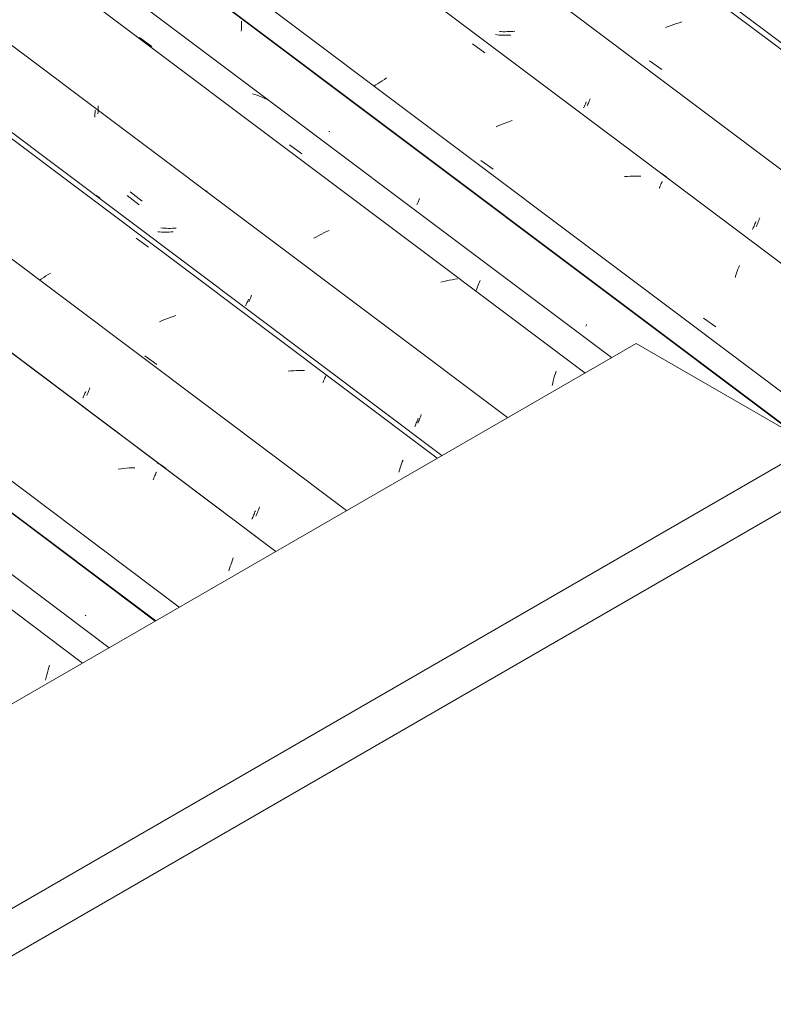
# Model space of a CAD drawing. Header units: metres. Extents: x 6.5 to 21.8, y 0.9 to 11.2.
# Tile 100 of 112: x 12.739 to 13.325, y 8.804 to 9.571. Entities that reach past the tile are written whole.
import ezdxf

# ---------------------------------------------------------------- set-up
doc = ezdxf.new("R2010")
doc.units = ezdxf.units.M
doc.layers.add('A-GLAZ-CWMG', color=7, linetype='Continuous', lineweight=5)
doc.layers.add('A-ROOF', color=7, linetype='Continuous', lineweight=5)

# ---------------------------------------------------------------- blocks, each defined once
blk = doc.blocks.new('FP_74-ISO_02')
at = {"layer": 'A-GLAZ-CWMG'}
blk.add_line((12.78754, 9.07002), (11.38259, 10.12451), dxfattribs=at)
blk = doc.blocks.new('Rectangular Mullion - Telha Fibrocimento - Ondulada-1908998-ISO_02')
at = {"layer": 'A-GLAZ-CWMG', "true_color": 0xc0c0c0}
h = blk.add_hatch(dxfattribs=at)
h.set_pattern_fill('FP_8', color=9, style=0, pattern_type=2)
h.set_pattern_definition([(324.891, (13.775, 7.792), (0.265783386, -0.181650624), [0.0134, -0.23027, 0.0134, -1.53]), (324.891, (13.775, 7.792), (0.265783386, -0.181650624), [-0.25708, -0.23027, 0.0134, -0.47395, -0.81225]), (324.891, (13.775, 7.792), (0.265783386, -0.181650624), [-0.97469, 0.0134, -0.23027, 0.0134, -0.55517]), (324.891, (13.775, 7.792), (0.265783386, -0.181650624), [-1.232, -0.14905, 0.0134, -0.39272]), (140.006, (13.875, 7.724), (-0.190442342, 0.14933683), [0.00716, -0.12294, 0.00716, -0.8168]), (140.006, (13.875, 7.724), (-0.190442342, 0.14933683), [-0.13725, -0.12294, 0.00716, -0.25304, -0.43366]), (140.006, (13.875, 7.724), (-0.190442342, 0.14933683), [-0.52039, 0.00716, -0.12294, 0.00716, -0.29641]), (140.006, (13.875, 7.724), (-0.190442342, 0.14933683), [-0.65764, -0.07958, 0.00716, -0.20967]), (150.438, (13.908, 7.711), (-0.075347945, 0.0323101), [0.0063, -0.10828, 0.0063, -0.71941]), (150.438, (13.908, 7.711), (-0.075347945, 0.0323101), [-0.12089, -0.10828, 0.0063, -0.22287, -0.38195]), (150.438, (13.908, 7.711), (-0.075347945, 0.0323101), [-0.45834, 0.0063, -0.10828, 0.0063, -0.26106]), (150.438, (13.908, 7.711), (-0.075347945, 0.0323101), [-0.57923, -0.07009, 0.0063, -0.18467])])
h.paths.add_polyline_path([(12.84422, 9.10275), (12.84451, 9.10292), (12.81509, 9.12461)])
at = {"layer": 'A-GLAZ-CWMG'}
for p, q in [((12.84422, 9.10275), (11.43927, 10.15724)), ((12.84451, 9.10292), (11.43957, 10.15741))]:
    blk.add_line(p, q, dxfattribs=at)
blk.add_blockref('FP_74-ISO_02', (0, 0), dxfattribs=at)
blk = doc.blocks.new('FP_88-ISO_02')
at = {"layer": 'A-GLAZ-CWMG'}
blk.add_line((12.80823, 9.08197), (11.31661, 10.20152), dxfattribs=at)
at = {"layer": 'A-GLAZ-CWMG', "color": 9, "true_color": 0xc0c0c0}
for p, q in [((12.76024, 9.06274), (12.76074, 9.06466)), ((12.76074, 9.06466), (12.76125, 9.06655)), ((12.76125, 9.06655), (12.76177, 9.06841)), ((12.75883, 9.0568), (12.75929, 9.05881)), ((12.75929, 9.05881), (12.75976, 9.06079)), ((12.75976, 9.06079), (12.76024, 9.06274))]:
    blk.add_line(p, q, dxfattribs=at)
blk = doc.blocks.new('FP_89-ISO_02')
at = {"layer": 'A-GLAZ-CWMG', "color": 9, "true_color": 0xc0c0c0}
blk.add_line((12.7897, 9.10669), (12.79, 9.10741), dxfattribs=at)
blk = doc.blocks.new('FP_90-ISO_02')
at = {"layer": 'A-GLAZ-CWMG'}
blk.add_line((12.93805, 9.15692), (11.44716, 10.27592), dxfattribs=at)
at = {"layer": 'A-GLAZ-CWMG', "color": 9, "true_color": 0xc0c0c0}
for p, q in [((12.81751, 9.22126), (12.81536, 9.22095)), ((12.81966, 9.22152), (12.81751, 9.22126)), ((12.8218, 9.22173), (12.81966, 9.22152)), ((12.82393, 9.2219), (12.8218, 9.22173)), ((12.82605, 9.22201), (12.82393, 9.2219)), ((12.82816, 9.22207), (12.82605, 9.22201)), ((12.84428, 9.21684), (12.84469, 9.21776)), ((12.84469, 9.21776), (12.84509, 9.21862)), ((12.84245, 9.21266), (12.84293, 9.21378)), ((12.84293, 9.21378), (12.8434, 9.21485)), ((12.8434, 9.21485), (12.84385, 9.21587)), ((12.84385, 9.21587), (12.84428, 9.21684)), ((12.90372, 9.14866), (12.90427, 9.15025)), ((12.90427, 9.15025), (12.90483, 9.1518)), ((12.90151, 9.14189), (12.90206, 9.14364)), ((12.90206, 9.14364), (12.90261, 9.14535)), ((12.90261, 9.14535), (12.90316, 9.14703)), ((12.90316, 9.14703), (12.90372, 9.14866))]:
    blk.add_line(p, q, dxfattribs=at)
blk = doc.blocks.new('FP_91-ISO_02')
at = {"layer": 'A-GLAZ-CWMG', "color": 9, "true_color": 0xc0c0c0}
for p, q in [((12.78887, 9.27857), (12.78915, 9.27923)), ((12.78915, 9.27923), (12.78944, 9.27993)), ((12.78944, 9.27993), (12.78975, 9.28066)), ((12.78975, 9.28066), (12.79006, 9.28142)), ((12.78789, 9.2763), (12.78811, 9.27681)), ((12.78811, 9.27681), (12.78835, 9.27736)), ((12.78835, 9.27736), (12.7886, 9.27795)), ((12.7886, 9.27795), (12.78887, 9.27857)), ((12.92138, 9.18673), (12.92173, 9.18764)), ((12.92173, 9.18764), (12.92209, 9.18859)), ((12.91944, 9.18194), (12.91973, 9.18265)), ((12.91973, 9.18265), (12.92005, 9.1834)), ((12.92005, 9.1834), (12.92037, 9.18418)), ((12.92037, 9.18418), (12.9207, 9.18499)), ((12.9207, 9.18499), (12.92104, 9.18584)), ((12.92104, 9.18584), (12.92138, 9.18673))]:
    blk.add_line(p, q, dxfattribs=at)
blk = doc.blocks.new('FP_92-ISO_02')
at = {"layer": 'A-GLAZ-CWMG'}
blk.add_line((13.0674, 9.2316), (11.57662, 10.35052), dxfattribs=at)
at = {"layer": 'A-GLAZ-CWMG', "color": 9, "true_color": 0xc0c0c0}
for p, q in [((12.79954, 9.43316), (12.79795, 9.4342)), ((12.80108, 9.43207), (12.79954, 9.43316)), ((12.82929, 9.40057), (12.83889, 9.39359)), ((12.75903, 9.37124), (12.75734, 9.37013)), ((12.76074, 9.37235), (12.75903, 9.37124)), ((12.7625, 9.37345), (12.76074, 9.37235)), ((12.7557, 9.36901), (12.75408, 9.36789)), ((12.75734, 9.37013), (12.7557, 9.36901)), ((12.86011, 9.34053), (12.85799, 9.33981)), ((12.8496, 9.33657), (12.84755, 9.33568)), ((12.85168, 9.33742), (12.8496, 9.33657)), ((12.85377, 9.33825), (12.85168, 9.33742)), ((12.85587, 9.33905), (12.85377, 9.33825)), ((12.85799, 9.33981), (12.85587, 9.33905)), ((12.83593, 9.30917), (12.84546, 9.30243)), ((12.94976, 9.29734), (12.94761, 9.29712)), ((12.95189, 9.29751), (12.94976, 9.29734)), ((12.95401, 9.29762), (12.95189, 9.29751)), ((12.95612, 9.29769), (12.95401, 9.29762)), ((12.95822, 9.2977), (12.95612, 9.29769)), ((12.9603, 9.29766), (12.95822, 9.2977)), ((12.97456, 9.28817), (12.97502, 9.28919)), ((12.97502, 9.28919), (12.97545, 9.29016)), ((12.97545, 9.29016), (12.97587, 9.29108)), ((12.97587, 9.29108), (12.97626, 9.29194)), ((12.97626, 9.29194), (12.97663, 9.29276)), ((12.97663, 9.29276), (12.97698, 9.29352)), ((13.03593, 9.22505), (13.03648, 9.22656)), ((13.03648, 9.22656), (13.03704, 9.22802)), ((13.0337, 9.21858), (13.03426, 9.22026)), ((13.03426, 9.22026), (13.03481, 9.22189)), ((13.03481, 9.22189), (13.03537, 9.22349)), ((13.03537, 9.22349), (13.03593, 9.22505))]:
    blk.add_line(p, q, dxfattribs=at)
blk = doc.blocks.new('FP_93-ISO_02')
at = {"layer": 'A-GLAZ-CWMG', "color": 9, "true_color": 0xc0c0c0}
for p, q in [((12.7997, 9.50055), (12.79974, 9.50215)), ((12.79974, 9.50215), (12.79975, 9.50374)), ((12.79955, 9.49737), (12.79964, 9.49896)), ((12.79964, 9.49896), (12.7997, 9.50055)), ((12.82468, 9.43664), (12.83392, 9.42951)), ((12.84999, 9.40847), (12.84852, 9.40859)), ((12.85147, 9.40838), (12.84999, 9.40847)), ((12.85297, 9.40833), (12.85147, 9.40838)), ((12.85446, 9.4083), (12.85297, 9.40833)), ((12.85597, 9.40831), (12.85446, 9.4083)), ((12.85748, 9.40835), (12.85597, 9.40831)), ((12.859, 9.40842), (12.85748, 9.40835)), ((12.86052, 9.40852), (12.859, 9.40842)), ((12.9189, 9.3555), (12.91921, 9.35626)), ((12.91706, 9.3512), (12.91728, 9.3517)), ((12.91728, 9.3517), (12.91751, 9.35225)), ((12.91751, 9.35225), (12.91776, 9.35283)), ((12.91776, 9.35283), (12.91803, 9.35344)), ((12.91803, 9.35344), (12.91831, 9.3541)), ((12.91831, 9.3541), (12.9186, 9.35478)), ((12.9186, 9.35478), (12.9189, 9.3555)), ((13.0486, 9.2568), (13.0489, 9.2575)), ((13.0489, 9.2575), (13.04921, 9.25824)), ((13.04921, 9.25824), (13.04953, 9.25902)), ((13.04953, 9.25902), (13.04985, 9.25983)), ((13.04985, 9.25983), (13.05019, 9.26067)), ((13.05019, 9.26067), (13.05054, 9.26155)), ((13.05054, 9.26155), (13.05089, 9.26245)), ((13.05089, 9.26245), (13.05124, 9.26339))]:
    blk.add_line(p, q, dxfattribs=at)
blk = doc.blocks.new('FP_94-ISO_02')
at = {"layer": 'A-GLAZ-CWMG'}
blk.add_line((13.17857, 9.29578), (11.77362, 10.35027), dxfattribs=at)
blk = doc.blocks.new('FP_95-ISO_02')
at = {"layer": 'A-GLAZ-CWMG', "color": 9, "true_color": 0xc0c0c0}
for p, q in [((12.91111, 9.56187), (12.9112, 9.56341)), ((12.9112, 9.56341), (12.91127, 9.56495)), ((12.91127, 9.56495), (12.91131, 9.56649)), ((12.91131, 9.56649), (12.91133, 9.56804)), ((12.91133, 9.56804), (12.91133, 9.56958))]:
    blk.add_line(p, q, dxfattribs=at)
blk = doc.blocks.new('Rectangular Mullion - Telha Fibrocimento - Ondulada-V79-ISO_02')
at = {"layer": 'A-GLAZ-CWMG'}
for p, q in [((13.34714, 9.24453), (11.8303, 10.383)), ((13.3494, 9.24322), (11.8306, 10.38317)), ((12.99309, 9.1887), (11.58814, 10.24319)), ((12.8629, 9.11354), (11.45796, 10.16803))]:
    blk.add_line(p, q, dxfattribs=at)
for name in ['FP_92-ISO_02', 'FP_94-ISO_02', 'FP_95-ISO_02', 'FP_90-ISO_02', 'FP_93-ISO_02', 'FP_88-ISO_02', 'FP_91-ISO_02', 'FP_89-ISO_02']:
    blk.add_blockref(name, (0, 0), dxfattribs=at)
blk = doc.blocks.new('FP_103-ISO_02')
at = {"layer": 'A-GLAZ-CWMG'}
blk.add_line((12.93804, 9.15692), (11.53291, 10.21154), dxfattribs=at)
at = {"layer": 'A-GLAZ-CWMG', "color": 9, "true_color": 0xc0c0c0}
for p, q in [((12.84702, 9.22513), (12.84556, 9.22589)), ((12.84844, 9.22433), (12.84702, 9.22513)), ((12.84984, 9.22348), (12.84844, 9.22433)), ((12.85121, 9.22259), (12.84984, 9.22348)), ((12.85254, 9.22166), (12.85121, 9.22259))]:
    blk.add_line(p, q, dxfattribs=at)
blk = doc.blocks.new('FP_104-ISO_02')
at = {"layer": 'A-GLAZ-CWMG', "color": 9, "true_color": 0xc0c0c0}
for p, q in [((12.79117, 9.27889), (12.79149, 9.27965)), ((12.79149, 9.27965), (12.79184, 9.28045)), ((12.79184, 9.28045), (12.7922, 9.2813)), ((12.7922, 9.2813), (12.79257, 9.28219)), ((12.79257, 9.28219), (12.79295, 9.28313)), ((12.79295, 9.28313), (12.79335, 9.2841)), ((12.79085, 9.27818), (12.79117, 9.27889)), ((12.92328, 9.18622), (12.92368, 9.18723)), ((12.92368, 9.18723), (12.92409, 9.18828)), ((12.92409, 9.18828), (12.92451, 9.18937)), ((12.92451, 9.18937), (12.92493, 9.1905)), ((12.92493, 9.1905), (12.92536, 9.19166)), ((12.92251, 9.18433), (12.92289, 9.18526)), ((12.92289, 9.18526), (12.92328, 9.18622))]:
    blk.add_line(p, q, dxfattribs=at)
blk = doc.blocks.new('FP_105-ISO_02')
at = {"layer": 'A-GLAZ-CWMG'}
blk.add_line((13.06353, 9.22937), (11.57363, 10.34762), dxfattribs=at)
blk = doc.blocks.new('FP_106-ISO_02')
at = {"layer": 'A-GLAZ-CWMG', "color": 9, "true_color": 0xc0c0c0}
for p, q in [((12.7971, 9.49475), (12.79717, 9.4961)), ((12.79717, 9.4961), (12.79723, 9.49745)), ((12.79723, 9.49745), (12.79726, 9.4988)), ((12.79726, 9.4988), (12.79728, 9.50016)), ((12.8223, 9.4338), (12.83154, 9.42667)), ((12.84758, 9.4055), (12.8461, 9.40561)), ((12.84907, 9.40543), (12.84758, 9.4055)), ((12.85056, 9.40539), (12.84907, 9.40543)), ((12.85206, 9.40539), (12.85056, 9.40539)), ((12.85357, 9.40541), (12.85206, 9.40539)), ((12.85509, 9.40547), (12.85357, 9.40541)), ((12.8566, 9.40555), (12.85509, 9.40547)), ((12.85813, 9.40567), (12.8566, 9.40555)), ((12.91457, 9.34808), (12.9148, 9.3486)), ((12.9148, 9.3486), (12.91504, 9.34917)), ((12.91504, 9.34917), (12.9153, 9.34977)), ((12.9153, 9.34977), (12.91557, 9.3504)), ((12.91557, 9.3504), (12.91586, 9.35107)), ((12.91586, 9.35107), (12.91616, 9.35177)), ((12.91616, 9.35177), (12.91647, 9.35251)), ((12.91647, 9.35251), (12.91679, 9.35329)), ((13.04675, 9.25525), (13.04708, 9.25604)), ((13.04708, 9.25604), (13.04741, 9.25687)), ((13.04741, 9.25687), (13.04775, 9.25773)), ((13.04775, 9.25773), (13.0481, 9.25862)), ((13.0481, 9.25862), (13.04846, 9.25954)), ((13.04846, 9.25954), (13.04882, 9.26049)), ((13.04613, 9.25377), (13.04644, 9.2545)), ((13.04644, 9.2545), (13.04675, 9.25525))]:
    blk.add_line(p, q, dxfattribs=at)
blk = doc.blocks.new('FP_107-ISO_02')
at = {"layer": 'A-GLAZ-CWMG'}
blk.add_line((13.19926, 9.30773), (11.70764, 10.42728), dxfattribs=at)
at = {"layer": 'A-GLAZ-CWMG', "color": 9, "true_color": 0xc0c0c0}
for p, q in [((12.83181, 9.55673), (12.84145, 9.54985)), ((12.92176, 9.51245), (12.91989, 9.51302)), ((12.9236, 9.51183), (12.92176, 9.51245)), ((12.92541, 9.51116), (12.9236, 9.51183)), ((12.92719, 9.51043), (12.92541, 9.51116)), ((12.92894, 9.50965), (12.92719, 9.51043)), ((12.93066, 9.50882), (12.92894, 9.50965)), ((12.9486, 9.47322), (12.95823, 9.46632)), ((12.8847, 9.43739), (12.88389, 9.43679)), ((12.96964, 9.40174), (12.96774, 9.40069)), ((12.97157, 9.40277), (12.96964, 9.40174)), ((12.97352, 9.40378), (12.97157, 9.40277)), ((12.97549, 9.40477), (12.97352, 9.40378)), ((12.97749, 9.40574), (12.97549, 9.40477)), ((12.97951, 9.40668), (12.97749, 9.40574)), ((13.06875, 9.36694), (13.0666, 9.36638)), ((13.07091, 9.36746), (13.06875, 9.36694)), ((13.07307, 9.36793), (13.07091, 9.36746)), ((13.07523, 9.36837), (13.07307, 9.36793)), ((13.07739, 9.36876), (13.07523, 9.36837)), ((13.07954, 9.3691), (13.07739, 9.36876)), ((13.09497, 9.36272), (13.09549, 9.36403)), ((13.09549, 9.36403), (13.09601, 9.3653)), ((13.09601, 9.3653), (13.09651, 9.36653)), ((13.09651, 9.36653), (13.09701, 9.3677)), ((13.09389, 9.35995), (13.09443, 9.36136)), ((13.09443, 9.36136), (13.09497, 9.36272)), ((13.15511, 9.2935), (13.15565, 9.29531)), ((13.15565, 9.29531), (13.15619, 9.29708)), ((13.15307, 9.28594), (13.15357, 9.28788)), ((13.15357, 9.28788), (13.15407, 9.28978)), ((13.15407, 9.28978), (13.15459, 9.29166)), ((13.15459, 9.29166), (13.15511, 9.2935))]:
    blk.add_line(p, q, dxfattribs=at)
blk = doc.blocks.new('FP_108-ISO_02')
at = {"layer": 'A-GLAZ-CWMG', "color": 9, "true_color": 0xc0c0c0}
for p, q in [((12.98017, 9.48371), (12.97924, 9.48381)), ((13.04791, 9.42668), (13.04812, 9.42716)), ((13.04812, 9.42716), (13.04833, 9.42766)), ((13.04833, 9.42766), (13.04857, 9.42821)), ((13.04857, 9.42821), (13.04882, 9.42879)), ((13.04882, 9.42879), (13.04908, 9.4294)), ((13.04908, 9.4294), (13.04936, 9.43005)), ((13.04936, 9.43005), (13.04965, 9.43074)), ((13.04965, 9.43074), (13.04995, 9.43146)), ((13.17941, 9.3321), (13.17969, 9.33277)), ((13.17969, 9.33277), (13.17999, 9.33348))]:
    blk.add_line(p, q, dxfattribs=at)
blk = doc.blocks.new('FP_109-ISO_02')
at = {"layer": 'A-GLAZ-CWMG'}
blk.add_line((18.2269, 5.7066), (11.83819, 10.50168), dxfattribs=at)
at = {"layer": 'A-GLAZ-CWMG', "color": 9, "true_color": 0xc0c0c0}
for p, q in [((13.09123, 9.55184), (13.10082, 9.54485)), ((13.02256, 9.52427), (13.02087, 9.52319)), ((13.02428, 9.52533), (13.02256, 9.52427)), ((13.01599, 9.51994), (13.01444, 9.51885)), ((13.01759, 9.52103), (13.01599, 9.51994)), ((13.01921, 9.52211), (13.01759, 9.52103)), ((13.02087, 9.52319), (13.01921, 9.52211)), ((13.11152, 9.48829), (13.10946, 9.48742)), ((13.11361, 9.48913), (13.11152, 9.48829)), ((13.1157, 9.48995), (13.11361, 9.48913)), ((13.11781, 9.49072), (13.1157, 9.48995)), ((13.11993, 9.49147), (13.11781, 9.49072)), ((13.12206, 9.49218), (13.11993, 9.49147)), ((13.09762, 9.46103), (13.10715, 9.45428)), ((13.21169, 9.44875), (13.20955, 9.44855)), ((13.21382, 9.4489), (13.21169, 9.44875)), ((13.21594, 9.449), (13.21382, 9.4489)), ((13.21804, 9.44904), (13.21594, 9.449)), ((13.22014, 9.44904), (13.21804, 9.44904)), ((13.22221, 9.44898), (13.22014, 9.44904)), ((13.23646, 9.43947), (13.23691, 9.44047)), ((13.23691, 9.44047), (13.23734, 9.44143)), ((13.23734, 9.44143), (13.23775, 9.44233)), ((13.23775, 9.44233), (13.23814, 9.44317)), ((13.23814, 9.44317), (13.23851, 9.44397)), ((13.23851, 9.44397), (13.23885, 9.44471)), ((13.29839, 9.378), (13.29894, 9.37945)), ((13.2956, 9.3701), (13.29616, 9.37177)), ((13.29616, 9.37177), (13.29672, 9.37339)), ((13.29672, 9.37339), (13.29727, 9.37497)), ((13.29727, 9.37497), (13.29783, 9.37651)), ((13.29783, 9.37651), (13.29839, 9.378)), ((13.2711, 9.33831), (13.28065, 9.33156))]:
    blk.add_line(p, q, dxfattribs=at)
blk = doc.blocks.new('FP_110-ISO_02')
at = {"layer": 'A-GLAZ-CWMG', "color": 9, "true_color": 0xc0c0c0}
for p, q in [((13.11043, 9.55889), (13.10897, 9.55906)), ((13.1119, 9.55876), (13.11043, 9.55889)), ((13.11338, 9.55866), (13.1119, 9.55876)), ((13.11486, 9.55859), (13.11338, 9.55866)), ((13.11636, 9.55855), (13.11486, 9.55859)), ((13.11786, 9.55855), (13.11636, 9.55855)), ((13.11937, 9.55858), (13.11786, 9.55855)), ((13.12088, 9.55864), (13.11937, 9.55858)), ((13.17769, 9.50202), (13.17789, 9.50248)), ((13.17789, 9.50248), (13.1781, 9.50297)), ((13.1781, 9.50297), (13.17833, 9.50351)), ((13.17833, 9.50351), (13.17857, 9.50407)), ((13.17857, 9.50407), (13.17883, 9.50468)), ((13.17883, 9.50468), (13.1791, 9.50532)), ((13.1791, 9.50532), (13.17939, 9.50599)), ((13.17939, 9.50599), (13.17969, 9.5067)), ((13.30974, 9.40873), (13.31005, 9.40946)), ((13.31005, 9.40946), (13.31036, 9.41022)), ((13.31036, 9.41022), (13.31069, 9.41102)), ((13.31069, 9.41102), (13.31102, 9.41186)), ((13.31102, 9.41186), (13.31136, 9.41272)), ((13.31136, 9.41272), (13.31171, 9.41362)), ((13.30917, 9.40737), (13.30945, 9.40803)), ((13.30945, 9.40803), (13.30974, 9.40873))]:
    blk.add_line(p, q, dxfattribs=at)
blk = doc.blocks.new('FP_111-ISO_02')
at = {"layer": 'A-GLAZ-CWMG'}
blk.add_line((18.35636, 5.7812), (11.96765, 10.57628), dxfattribs=at)
at = {"layer": 'A-GLAZ-CWMG', "color": 9, "true_color": 0xc0c0c0}
for p, q in [((13.2436, 9.5654), (13.24151, 9.56458)), ((13.24571, 9.56618), (13.2436, 9.5654)), ((13.24782, 9.56694), (13.24571, 9.56618)), ((13.24995, 9.56765), (13.24782, 9.56694)), ((13.25209, 9.56833), (13.24995, 9.56765)), ((13.25424, 9.56897), (13.25209, 9.56833)), ((13.22901, 9.53863), (13.23855, 9.53187))]:
    blk.add_line(p, q, dxfattribs=at)
blk = doc.blocks.new('Rectangular Mullion - Telha Fibrocimento - Ondulada-V99-ISO_02')
at = {"layer": 'A-GLAZ-CWMG'}
for p, q in [((18.2876, 5.73413), (11.97917, 10.46895)), ((18.15755, 5.65886), (11.84899, 10.39379)), ((13.11837, 9.26103), (11.71343, 10.31552))]:
    blk.add_line(p, q, dxfattribs=at)
for name in ['FP_111-ISO_02', 'FP_109-ISO_02', 'FP_107-ISO_02', 'FP_110-ISO_02', 'FP_105-ISO_02', 'FP_108-ISO_02', 'FP_106-ISO_02', 'FP_103-ISO_02', 'FP_104-ISO_02']:
    blk.add_blockref(name, (0, 0), dxfattribs=at)
blk = doc.blocks.new('FP_122-ISO_02')
at = {"layer": 'A-GLAZ-CWMG'}
blk.add_line((18.22899, 5.70501), (11.92437, 10.43698), dxfattribs=at)
at = {"layer": 'A-GLAZ-CWMG', "color": 9, "true_color": 0xc0c0c0}
for p, q in [((13.23961, 9.45019), (13.23821, 9.45103)), ((13.24098, 9.4493), (13.23961, 9.45019)), ((13.24231, 9.44836), (13.24098, 9.4493))]:
    blk.add_line(p, q, dxfattribs=at)
blk = doc.blocks.new('FP_123-ISO_02')
at = {"layer": 'A-GLAZ-CWMG', "color": 9, "true_color": 0xc0c0c0}
for p, q in [((13.11359, 9.56142), (13.11211, 9.56149)), ((13.11509, 9.56137), (13.11359, 9.56142)), ((13.1166, 9.56136), (13.11509, 9.56137)), ((13.11811, 9.56138), (13.1166, 9.56136)), ((13.11962, 9.56143), (13.11811, 9.56138)), ((13.12114, 9.56151), (13.11962, 9.56143)), ((13.12267, 9.56161), (13.12114, 9.56151)), ((13.12419, 9.56175), (13.12267, 9.56161)), ((13.1824, 9.50827), (13.18278, 9.50918)), ((13.18045, 9.50372), (13.18073, 9.50437)), ((13.18073, 9.50437), (13.18103, 9.50506)), ((13.18103, 9.50506), (13.18135, 9.50579)), ((13.18135, 9.50579), (13.18169, 9.50657)), ((13.18169, 9.50657), (13.18204, 9.5074)), ((13.18204, 9.5074), (13.1824, 9.50827)), ((13.31206, 9.40958), (13.31242, 9.41045)), ((13.31242, 9.41045), (13.31279, 9.41135)), ((13.31279, 9.41135), (13.31318, 9.4123)), ((13.31318, 9.4123), (13.31357, 9.41329)), ((13.31357, 9.41329), (13.31398, 9.41432)), ((13.31398, 9.41432), (13.31439, 9.41539)), ((13.31439, 9.41539), (13.31481, 9.4165))]:
    blk.add_line(p, q, dxfattribs=at)
blk = doc.blocks.new('FP_124-ISO_02')
at = {"layer": 'A-GLAZ-CWMG'}
blk.add_line((18.35337, 5.77831), (11.96466, 10.57339), dxfattribs=at)
blk = doc.blocks.new('Rectangular Mullion - Telha Fibrocimento - Ondulada-V118-ISO_02')
at = {"layer": 'A-GLAZ-CWMG'}
for name in ['FP_124-ISO_02', 'FP_122-ISO_02', 'FP_123-ISO_02']:
    blk.add_blockref(name, (0, 0), dxfattribs=at)
blk = doc.blocks.new('RUFO_1_ - RUFO_1_-1923193-ISO_02')
at = {"layer": 'A-ROOF'}
for p, q in [((13.21846, 9.31882), (10.19558, 7.57356)), ((13.35635, 9.23921), (13.21846, 9.31882)), ((10.47135, 7.57356), (13.35635, 9.23921)), ((13.35635, 9.20247), (12.54311, 8.73294))]:
    blk.add_line(p, q, dxfattribs=at)

msp = doc.modelspace()

# ---------------------------------------------------------------- block references
at = {"layer": 'A-GLAZ-CWMG'}
for name in ['Rectangular Mullion - Telha Fibrocimento - Ondulada-V118-ISO_02', 'Rectangular Mullion - Telha Fibrocimento - Ondulada-V99-ISO_02', 'Rectangular Mullion - Telha Fibrocimento - Ondulada-V79-ISO_02', 'Rectangular Mullion - Telha Fibrocimento - Ondulada-1908998-ISO_02']:
    msp.add_blockref(name, (0, 0), dxfattribs=at)
at = {"layer": 'A-ROOF'}
msp.add_blockref('RUFO_1_ - RUFO_1_-1923193-ISO_02', (0, 0), dxfattribs=at)

doc.saveas('drawing.dxf')
